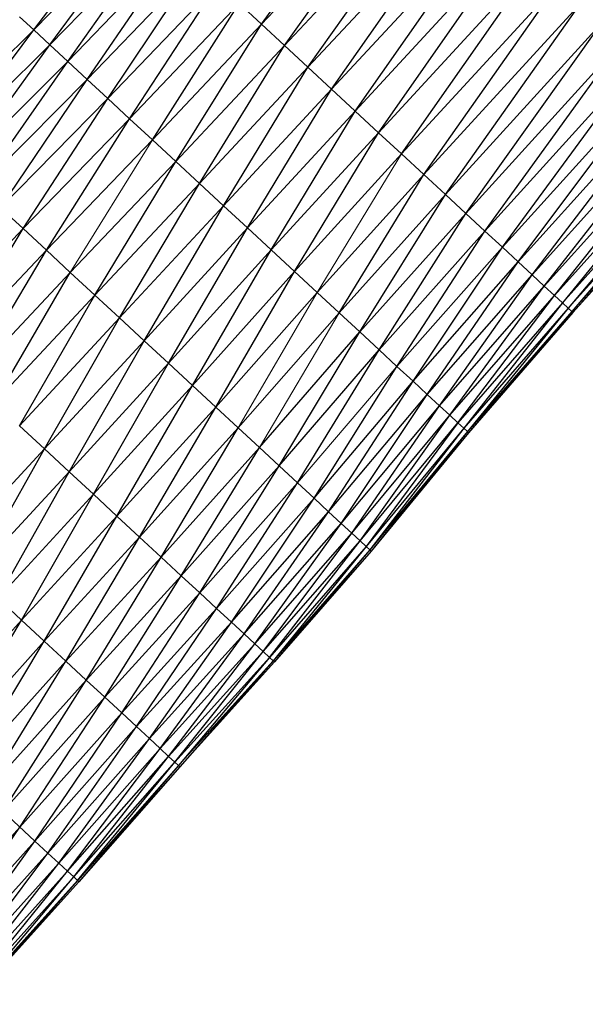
# Paper-space layout '_Right' of a CAD drawing. Header units: millimetres. Extents: x -464 to -1, y 0 to 650.
# Tile 34 of 50: x -164 to -138, y 353 to 398. Entities that reach past the tile are written whole.
import ezdxf

# ---------------------------------------------------------------- set-up
doc = ezdxf.new("R2010")
doc.units = ezdxf.units.MM

psp = doc.layouts.new('_Right')

# ---------------------------------------------------------------- linework, layer by layer
at = {"color": 7, "linetype": 'Continuous', "lineweight": 25}
for p, q in [((-153.152, 398.138), (-146.814, 406.938)), ((-153.152, 398.138), (-145.794, 405.992)), ((-152.089, 397.152), (-145.794, 405.992)), ((-152.089, 397.152), (-144.744, 405.019)), ((-151.005, 396.148), (-144.744, 405.019)), ((-151.005, 396.148), (-143.675, 404.028)), ((-149.911, 395.134), (-143.675, 404.028)), ((-163.693, 397.875), (-159.206, 403.749)), ((-163.693, 397.875), (-158.555, 403.146)), ((-162.947, 397.184), (-158.555, 403.146)), ((-149.911, 395.134), (-142.595, 403.028)), ((-148.818, 394.121), (-142.595, 403.028)), ((-162.947, 397.184), (-157.821, 402.465)), ((-162.121, 396.418), (-157.821, 402.465)), ((-162.121, 396.418), (-157.007, 401.711)), ((-161.223, 395.586), (-157.007, 401.711)), ((-148.818, 394.121), (-141.516, 402.027)), ((-147.735, 393.117), (-141.516, 402.027)), ((-161.223, 395.586), (-156.123, 400.892)), ((-160.264, 394.697), (-156.123, 400.892)), ((-147.735, 393.117), (-140.447, 401.037)), ((-146.672, 392.132), (-140.447, 401.037)), ((-159.255, 393.762), (-155.18, 400.017)), ((-145.639, 391.174), (-139.398, 400.064)), ((-159.255, 393.762), (-154.186, 399.096)), ((-158.205, 392.789), (-154.186, 399.096)), ((-153.152, 398.138), (-154.186, 399.096)), ((-145.639, 391.174), (-138.378, 399.119)), ((-144.646, 390.254), (-138.378, 399.119)), ((-163.693, 397.875), (-164.353, 398.487)), ((-158.205, 392.789), (-153.152, 398.138)), ((-157.125, 391.787), (-153.152, 398.138)), ((-152.089, 397.152), (-153.152, 398.138)), ((-144.646, 390.254), (-137.399, 398.211)), ((-143.704, 389.381), (-137.399, 398.211)), ((-168.744, 392.899), (-163.693, 397.875)), ((-167.978, 392.189), (-163.693, 397.875)), ((-162.947, 397.184), (-163.693, 397.875)), ((-167.978, 392.189), (-162.947, 397.184)), ((-167.129, 391.402), (-162.947, 397.184)), ((-162.121, 396.418), (-162.947, 397.184)), ((-157.125, 391.787), (-152.089, 397.152)), ((-156.024, 390.767), (-152.089, 397.152)), ((-151.005, 396.148), (-152.089, 397.152)), ((-143.704, 389.381), (-136.469, 397.349)), ((-142.821, 388.563), (-136.469, 397.349)), ((-167.129, 391.402), (-162.121, 396.418)), ((-166.208, 390.548), (-162.121, 396.418)), ((-161.223, 395.586), (-162.121, 396.418)), ((-142.821, 388.563), (-135.598, 396.542)), ((-142.009, 387.811), (-135.598, 396.542)), ((-156.024, 390.767), (-151.005, 396.148)), ((-154.913, 389.738), (-151.005, 396.148)), ((-149.911, 395.134), (-151.005, 396.148)), ((-142.009, 387.811), (-134.797, 395.8)), ((-141.277, 387.132), (-134.797, 395.8)), ((-166.208, 390.548), (-161.223, 395.586)), ((-165.224, 389.636), (-161.223, 395.586)), ((-160.264, 394.697), (-161.223, 395.586)), ((-154.913, 389.738), (-149.911, 395.134)), ((-153.803, 388.708), (-149.911, 395.134)), ((-147.735, 393.117), (-149.911, 395.134)), ((-141.277, 387.132), (-134.073, 395.13)), ((-140.629, 386.531), (-134.073, 395.13)), ((-165.224, 389.636), (-160.264, 394.697)), ((-164.187, 388.675), (-160.264, 394.697)), ((-140.629, 386.531), (-133.434, 394.537)), ((-140.069, 386.012), (-133.434, 394.537)), ((-153.803, 388.708), (-148.818, 394.121)), ((-152.703, 387.689), (-148.818, 394.121)), ((-140.069, 386.012), (-132.881, 394.025)), ((-139.602, 385.58), (-132.881, 394.025)), ((-163.109, 387.676), (-159.255, 393.762)), ((-158.205, 392.789), (-159.255, 393.762)), ((-139.602, 385.58), (-132.421, 393.598)), ((-132.421, 393.598), (-139.232, 385.237)), ((-152.703, 387.689), (-147.735, 393.117)), ((-151.623, 386.688), (-147.735, 393.117)), ((-146.672, 392.132), (-147.735, 393.117)), ((-132.055, 393.259), (-139.232, 385.237)), ((-132.055, 393.259), (-138.963, 384.987)), ((-131.79, 393.013), (-138.963, 384.987)), ((-131.79, 393.013), (-138.799, 384.835)), ((-163.109, 387.676), (-158.205, 392.789)), ((-157.125, 391.787), (-158.205, 392.789)), ((-131.628, 392.863), (-138.799, 384.835)), ((-131.628, 392.863), (-138.744, 384.785)), ((-131.574, 392.813), (-138.744, 384.785)), ((-151.623, 386.688), (-146.672, 392.132)), ((-162, 386.648), (-157.125, 391.787)), ((-160.869, 385.6), (-157.125, 391.787)), ((-156.024, 390.767), (-157.125, 391.787)), ((-150.574, 385.716), (-145.639, 391.174)), ((-149.565, 384.781), (-145.639, 391.174)), ((-144.646, 390.254), (-145.639, 391.174)), ((-160.869, 385.6), (-156.024, 390.767)), ((-159.729, 384.543), (-156.024, 390.767)), ((-154.913, 389.738), (-156.024, 390.767)), ((-149.565, 384.781), (-144.646, 390.254)), ((-148.608, 383.894), (-144.646, 390.254)), ((-143.704, 389.381), (-144.646, 390.254)), ((-164.187, 388.675), (-165.224, 389.636)), ((-159.729, 384.543), (-154.913, 389.738)), ((-158.588, 383.486), (-154.913, 389.738)), ((-153.803, 388.708), (-154.913, 389.738)), ((-148.608, 383.894), (-143.704, 389.381)), ((-147.712, 383.063), (-143.704, 389.381)), ((-142.821, 388.563), (-143.704, 389.381)), ((-168.874, 383.736), (-164.187, 388.675)), ((-167.782, 382.724), (-164.187, 388.675)), ((-158.588, 383.486), (-153.803, 388.708)), ((-157.459, 382.439), (-153.803, 388.708)), ((-152.703, 387.689), (-153.803, 388.708)), ((-147.712, 383.063), (-142.821, 388.563)), ((-146.887, 382.299), (-142.821, 388.563)), ((-142.009, 387.811), (-142.821, 388.563)), ((-167.782, 382.724), (-163.109, 387.676)), ((-166.658, 381.682), (-163.109, 387.676)), ((-162, 386.648), (-163.109, 387.676)), ((-157.459, 382.439), (-152.703, 387.689)), ((-156.35, 381.411), (-152.703, 387.689)), ((-151.623, 386.688), (-152.703, 387.689)), ((-146.887, 382.299), (-142.009, 387.811)), ((-146.143, 381.609), (-142.009, 387.811)), ((-141.277, 387.132), (-142.009, 387.811)), ((-146.143, 381.609), (-141.277, 387.132)), ((-145.485, 380.999), (-141.277, 387.132)), ((-140.629, 386.531), (-141.277, 387.132)), ((-166.658, 381.682), (-162, 386.648)), ((-165.513, 380.621), (-162, 386.648)), ((-160.869, 385.6), (-162, 386.648)), ((-156.35, 381.411), (-151.623, 386.688)), ((-155.272, 380.413), (-151.623, 386.688)), ((-150.574, 385.716), (-151.623, 386.688)), ((-145.485, 380.999), (-140.629, 386.531)), ((-144.916, 380.472), (-140.629, 386.531)), ((-140.069, 386.012), (-140.629, 386.531)), ((-155.272, 380.413), (-150.574, 385.716)), ((-144.916, 380.472), (-140.069, 386.012)), ((-144.442, 380.033), (-140.069, 386.012)), ((-139.602, 385.58), (-140.069, 386.012)), ((-165.513, 380.621), (-160.869, 385.6)), ((-164.357, 379.55), (-160.869, 385.6)), ((-159.729, 384.543), (-160.869, 385.6)), ((-144.442, 380.033), (-139.602, 385.58)), ((-144.066, 379.684), (-139.602, 385.58)), ((-139.232, 385.237), (-144.066, 379.684)), ((-139.232, 385.237), (-143.792, 379.431)), ((-139.232, 385.237), (-139.602, 385.58)), ((-138.963, 384.987), (-139.232, 385.237)), ((-148.608, 383.894), (-149.565, 384.781)), ((-138.963, 384.987), (-143.792, 379.431)), ((-138.963, 384.987), (-143.626, 379.277)), ((-138.799, 384.835), (-143.626, 379.277)), ((-138.799, 384.835), (-143.57, 379.225)), ((-138.744, 384.785), (-143.57, 379.225)), ((-138.799, 384.835), (-138.963, 384.987)), ((-138.744, 384.785), (-138.799, 384.835)), ((-164.357, 379.55), (-159.729, 384.543)), ((-163.202, 378.479), (-159.729, 384.543)), ((-158.588, 383.486), (-159.729, 384.543)), ((-153.254, 378.542), (-148.608, 383.894)), ((-152.334, 377.689), (-148.608, 383.894)), ((-147.712, 383.063), (-148.608, 383.894)), ((-163.202, 378.479), (-158.588, 383.486)), ((-162.057, 377.418), (-158.588, 383.486)), ((-157.459, 382.439), (-158.588, 383.486)), ((-152.334, 377.689), (-147.712, 383.063)), ((-151.487, 376.904), (-147.712, 383.063)), ((-162.057, 377.418), (-157.459, 382.439)), ((-160.933, 376.376), (-157.459, 382.439)), ((-156.35, 381.411), (-157.459, 382.439)), ((-150.722, 376.196), (-146.887, 382.299)), ((-146.143, 381.609), (-146.887, 382.299)), ((-150.722, 376.196), (-146.143, 381.609)), ((-150.046, 375.569), (-146.143, 381.609)), ((-145.485, 380.999), (-146.143, 381.609)), ((-160.933, 376.376), (-156.35, 381.411)), ((-159.842, 375.365), (-156.35, 381.411)), ((-155.272, 380.413), (-156.35, 381.411)), ((-150.046, 375.569), (-145.485, 380.999)), ((-149.462, 375.028), (-145.485, 380.999)), ((-144.916, 380.472), (-145.485, 380.999)), ((-159.842, 375.365), (-155.272, 380.413)), ((-158.793, 374.392), (-155.272, 380.413)), ((-154.237, 379.453), (-155.272, 380.413)), ((-149.462, 375.028), (-144.916, 380.472)), ((-148.975, 374.577), (-144.916, 380.472)), ((-144.442, 380.033), (-144.916, 380.472)), ((-148.975, 374.577), (-144.442, 380.033)), ((-148.589, 374.219), (-144.442, 380.033)), ((-144.066, 379.684), (-144.442, 380.033)), ((-163.202, 378.479), (-164.357, 379.55)), ((-158.793, 374.392), (-154.237, 379.453)), ((-157.797, 373.469), (-154.237, 379.453)), ((-148.589, 374.219), (-144.066, 379.684)), ((-144.066, 379.684), (-148.308, 373.959)), ((-143.792, 379.431), (-148.308, 373.959)), ((-143.792, 379.431), (-148.137, 373.8)), ((-143.792, 379.431), (-144.066, 379.684)), ((-143.626, 379.277), (-143.792, 379.431)), ((-143.626, 379.277), (-148.137, 373.8)), ((-143.626, 379.277), (-148.08, 373.747)), ((-143.57, 379.225), (-148.08, 373.747)), ((-143.57, 379.225), (-143.626, 379.277)), ((-167.637, 373.681), (-163.202, 378.479)), ((-166.486, 372.614), (-163.202, 378.479)), ((-162.057, 377.418), (-163.202, 378.479)), ((-157.797, 373.469), (-153.254, 378.542)), ((-156.864, 372.605), (-153.254, 378.542)), ((-152.334, 377.689), (-153.254, 378.542)), ((-156.864, 372.605), (-152.334, 377.689)), ((-156.006, 371.81), (-152.334, 377.689)), ((-151.487, 376.904), (-152.334, 377.689)), ((-166.486, 372.614), (-162.057, 377.418)), ((-165.356, 371.567), (-162.057, 377.418)), ((-160.933, 376.376), (-162.057, 377.418)), ((-156.006, 371.81), (-151.487, 376.904)), ((-155.232, 371.092), (-151.487, 376.904)), ((-150.722, 376.196), (-151.487, 376.904)), ((-165.356, 371.567), (-160.933, 376.376)), ((-164.259, 370.55), (-160.933, 376.376)), ((-159.842, 375.365), (-160.933, 376.376)), ((-155.232, 371.092), (-150.722, 376.196)), ((-154.547, 370.457), (-150.722, 376.196)), ((-150.046, 375.569), (-150.722, 376.196)), ((-164.259, 370.55), (-159.842, 375.365)), ((-163.204, 369.572), (-159.842, 375.365)), ((-158.793, 374.392), (-159.842, 375.365)), ((-154.547, 370.457), (-150.046, 375.569)), ((-153.955, 369.909), (-150.046, 375.569)), ((-149.462, 375.028), (-150.046, 375.569)), ((-153.955, 369.909), (-149.462, 375.028)), ((-153.462, 369.452), (-149.462, 375.028)), ((-148.975, 374.577), (-149.462, 375.028)), ((-163.204, 369.572), (-158.793, 374.392)), ((-162.202, 368.644), (-158.793, 374.392)), ((-157.797, 373.469), (-158.793, 374.392)), ((-153.462, 369.452), (-148.975, 374.577)), ((-153.07, 369.089), (-148.975, 374.577)), ((-148.589, 374.219), (-148.975, 374.577)), ((-153.07, 369.089), (-148.589, 374.219)), ((-152.786, 368.825), (-148.589, 374.219)), ((-148.308, 373.959), (-152.786, 368.825)), ((-148.308, 373.959), (-152.612, 368.665)), ((-148.308, 373.959), (-148.589, 374.219)), ((-148.137, 373.8), (-148.308, 373.959)), ((-162.202, 368.644), (-157.797, 373.469)), ((-161.265, 367.775), (-157.797, 373.469)), ((-148.137, 373.8), (-152.612, 368.665)), ((-148.137, 373.8), (-152.554, 368.611)), ((-148.08, 373.747), (-152.554, 368.611)), ((-148.08, 373.747), (-148.137, 373.8)), ((-160.402, 366.976), (-156.864, 372.605)), ((-156.006, 371.81), (-156.864, 372.605)), ((-164.259, 370.55), (-165.356, 371.567)), ((-160.402, 366.976), (-156.006, 371.81)), ((-159.623, 366.254), (-156.006, 371.81)), ((-159.623, 366.254), (-155.232, 371.092)), ((-158.934, 365.616), (-155.232, 371.092)), ((-154.547, 370.457), (-155.232, 371.092)), ((-169.021, 365.306), (-164.259, 370.55)), ((-167.954, 364.317), (-164.259, 370.55)), ((-163.204, 369.572), (-164.259, 370.55)), ((-158.934, 365.616), (-154.547, 370.457)), ((-158.34, 365.065), (-154.547, 370.457)), ((-153.955, 369.909), (-154.547, 370.457)), ((-158.34, 365.065), (-153.955, 369.909)), ((-157.843, 364.605), (-153.955, 369.909)), ((-153.462, 369.452), (-153.955, 369.909)), ((-167.954, 364.317), (-163.204, 369.572)), ((-166.941, 363.378), (-163.204, 369.572)), ((-162.202, 368.644), (-163.204, 369.572)), ((-157.843, 364.605), (-153.462, 369.452)), ((-157.45, 364.24), (-153.462, 369.452)), ((-153.07, 369.089), (-153.462, 369.452)), ((-157.45, 364.24), (-153.07, 369.089)), ((-157.164, 363.975), (-153.07, 369.089)), ((-157.164, 363.975), (-152.786, 368.825)), ((-152.786, 368.825), (-156.989, 363.813)), ((-152.786, 368.825), (-153.07, 369.089)), ((-152.612, 368.665), (-152.786, 368.825)), ((-166.941, 363.378), (-162.202, 368.644)), ((-165.993, 362.5), (-162.202, 368.644)), ((-161.265, 367.775), (-162.202, 368.644)), ((-152.612, 368.665), (-156.989, 363.813)), ((-152.612, 368.665), (-156.931, 363.759)), ((-152.554, 368.611), (-156.931, 363.759)), ((-152.554, 368.611), (-152.612, 368.665)), ((-165.993, 362.5), (-161.265, 367.775)), ((-165.12, 361.691), (-161.265, 367.775)), ((-160.402, 366.976), (-161.265, 367.775)), ((-164.332, 360.961), (-160.402, 366.976)), ((-159.623, 366.254), (-160.402, 366.976)), ((-164.332, 360.961), (-159.623, 366.254)), ((-163.635, 360.315), (-159.623, 366.254)), ((-158.934, 365.616), (-159.623, 366.254)), ((-163.635, 360.315), (-158.934, 365.616)), ((-163.034, 359.757), (-158.934, 365.616)), ((-163.034, 359.757), (-158.34, 365.065)), ((-162.531, 359.292), (-158.34, 365.065)), ((-157.843, 364.605), (-158.34, 365.065)), ((-162.531, 359.292), (-157.843, 364.605)), ((-162.133, 358.923), (-157.843, 364.605)), ((-157.45, 364.24), (-157.843, 364.605)), ((-162.133, 358.923), (-157.45, 364.24)), ((-161.844, 358.655), (-157.45, 364.24)), ((-161.844, 358.655), (-157.164, 363.975)), ((-161.668, 358.491), (-157.164, 363.975)), ((-156.989, 363.813), (-161.668, 358.491)), ((-156.989, 363.813), (-161.609, 358.437)), ((-157.164, 363.975), (-157.45, 364.24)), ((-156.989, 363.813), (-157.164, 363.975)), ((-156.931, 363.759), (-156.989, 363.813)), ((-163.635, 360.315), (-166.941, 363.378)), ((-156.931, 363.759), (-161.609, 358.437)), ((-169.456, 355.302), (-164.332, 360.961)), ((-168.754, 354.652), (-164.332, 360.961)), ((-168.754, 354.652), (-163.635, 360.315)), ((-168.148, 354.09), (-163.635, 360.315)), ((-167.642, 353.621), (-163.034, 359.757)), ((-163.034, 359.757), (-162.531, 359.292)), ((-167.642, 353.621), (-162.531, 359.292)), ((-167.242, 353.25), (-162.531, 359.292)), ((-162.531, 359.292), (-162.133, 358.923)), ((-167.242, 353.25), (-162.133, 358.923)), ((-166.95, 352.98), (-162.133, 358.923)), ((-162.133, 358.923), (-161.844, 358.655)), ((-166.95, 352.98), (-161.844, 358.655)), ((-166.772, 352.815), (-161.844, 358.655)), ((-161.668, 358.491), (-166.772, 352.815)), ((-161.668, 358.491), (-166.713, 352.76)), ((-161.609, 358.437), (-166.713, 352.76)), ((-161.844, 358.655), (-161.668, 358.491)), ((-161.609, 358.437), (-161.668, 358.491))]:
    psp.add_line(p, q, dxfattribs=at)
at = {"color": 142, "linetype": 'Continuous', "lineweight": 18, "true_color": 0x0080c0}
for p, q in [((-160.264, 394.697), (-155.18, 400.017)), ((-146.672, 392.132), (-139.398, 400.064)), ((-159.255, 393.762), (-160.264, 394.697)), ((-164.187, 388.675), (-159.255, 393.762)), ((-162, 386.648), (-158.205, 392.789)), ((-150.574, 385.716), (-146.672, 392.132)), ((-145.639, 391.174), (-146.672, 392.132)), ((-163.109, 387.676), (-164.187, 388.675)), ((-154.237, 379.453), (-150.574, 385.716)), ((-149.565, 384.781), (-150.574, 385.716)), ((-154.237, 379.453), (-149.565, 384.781)), ((-153.254, 378.542), (-149.565, 384.781)), ((-146.887, 382.299), (-147.712, 383.063)), ((-151.487, 376.904), (-146.887, 382.299)), ((-153.254, 378.542), (-154.237, 379.453)), ((-156.864, 372.605), (-157.797, 373.469)), ((-161.265, 367.775), (-156.864, 372.605)), ((-155.232, 371.092), (-156.006, 371.81)), ((-165.12, 361.691), (-160.402, 366.976)), ((-158.34, 365.065), (-158.934, 365.616)), ((-163.635, 360.315), (-163.034, 359.757)), ((-168.148, 354.09), (-163.034, 359.757))]:
    psp.add_line(p, q, dxfattribs=at)

doc.saveas('drawing.dxf')
